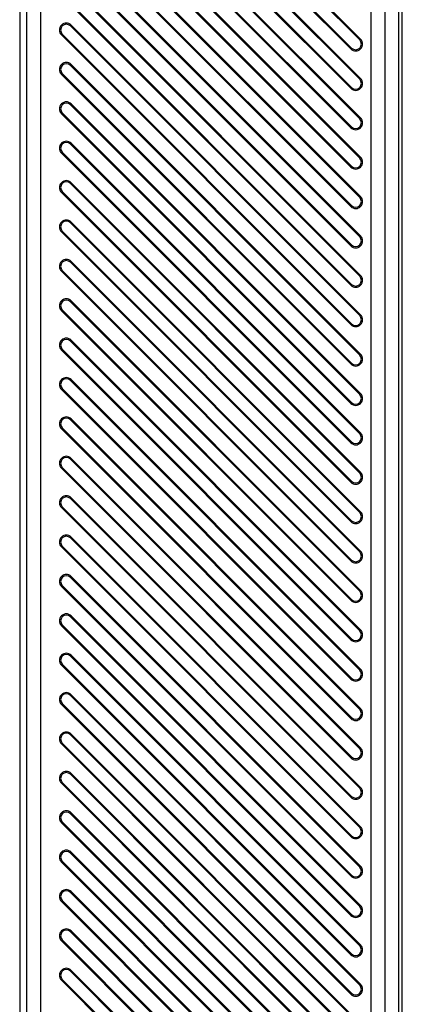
# Model space of a CAD drawing. Header units: millimetres. Extents: x 0 to 559, y 0 to 432.
# Tile 21 of 30: x 288.45 to 295.33, y 132.29 to 149.96. Entities that reach past the tile are written whole.
import ezdxf

# ---------------------------------------------------------------- set-up
doc = ezdxf.new("R2010")
doc.units = ezdxf.units.MM
doc.header["$LTSCALE"] = 30.734
doc.layers.get('0').update_dxf_attribs({"linetype": 'CONTINUOUS'})

msp = doc.modelspace()

# ---------------------------------------------------------------- linework, layer by layer
at = {"color": 7, "linetype": 'CONTINUOUS'}
for p, q in [((295.2661, 61.4528), (295.2661, 185.2032)), ((295.3296, 61.4528), (295.3296, 185.2031)), ((288.5752, 180.4536), (288.5752, 117.697)), ((288.8251, 180.4536), (288.8251, 117.4536)), ((294.7707, 57.9536), (294.7707, 180.4536)), ((295.0204, 57.9536), (295.0204, 180.4536)), ((288.4526, 177.0794), (288.4526, 115.7339)), ((294.564, 149.5992), (289.364, 154.7992)), ((289.3795, 154.8147), (294.5795, 149.6147)), ((289.2027, 154.6379), (294.4027, 149.4379)), ((289.2181, 154.6534), (294.4181, 149.4534)), ((294.564, 148.8921), (289.364, 154.0921)), ((289.3795, 154.1076), (294.5795, 148.9076)), ((289.2027, 153.9308), (294.4027, 148.7308)), ((289.2181, 153.9463), (294.4181, 148.7463)), ((294.564, 148.185), (289.364, 153.385)), ((289.3795, 153.4005), (294.5795, 148.2005)), ((289.2027, 153.2237), (294.4027, 148.0237)), ((289.2181, 153.2392), (294.4181, 148.0392)), ((294.564, 147.4779), (289.364, 152.6779)), ((289.3795, 152.6934), (294.5795, 147.4934)), ((289.2027, 152.5166), (294.4027, 147.3166)), ((289.2181, 152.5321), (294.4181, 147.3321)), ((294.564, 146.7708), (289.364, 151.9708)), ((289.3795, 151.9863), (294.5795, 146.7863)), ((289.2027, 151.8095), (294.4027, 146.6095)), ((289.2181, 151.825), (294.4181, 146.625)), ((294.564, 146.0637), (289.364, 151.2637)), ((289.3795, 151.2792), (294.5795, 146.0792)), ((289.2027, 151.1024), (294.4027, 145.9024)), ((289.2181, 151.1179), (294.4181, 145.9179)), ((294.564, 145.3566), (289.364, 150.5566)), ((289.3795, 150.5721), (294.5795, 145.3721)), ((289.2027, 150.3953), (294.4027, 145.1953)), ((289.2181, 150.4108), (294.4181, 145.2108)), ((289.364, 149.8495), (289.3795, 149.865)), ((294.564, 144.6495), (289.364, 149.8495)), ((289.3795, 149.865), (294.5795, 144.665)), ((289.2027, 149.6882), (289.2181, 149.7036)), ((289.2027, 149.6882), (294.4027, 144.4882)), ((289.2181, 149.7036), (294.4181, 144.5036)), ((294.5795, 149.6147), (294.564, 149.5992)), ((294.4181, 149.4534), (294.4027, 149.4379)), ((289.364, 149.1424), (289.3795, 149.1578)), ((294.564, 143.9424), (289.364, 149.1424)), ((289.3795, 149.1578), (294.5795, 143.9578)), ((289.2027, 148.9811), (289.2181, 148.9965)), ((289.2027, 148.9811), (294.4027, 143.7811)), ((289.2181, 148.9965), (294.4181, 143.7965)), ((294.5795, 148.9076), (294.564, 148.8921)), ((294.4181, 148.7463), (294.4027, 148.7308)), ((289.364, 148.4353), (289.3795, 148.4507)), ((294.564, 143.2353), (289.364, 148.4353)), ((289.3795, 148.4507), (294.5795, 143.2507)), ((289.2027, 148.274), (289.2181, 148.2894)), ((289.2027, 148.274), (294.4027, 143.074)), ((289.2181, 148.2894), (294.4181, 143.0894)), ((294.5795, 148.2005), (294.564, 148.185)), ((294.4181, 148.0392), (294.4027, 148.0237)), ((289.364, 147.7282), (289.3795, 147.7436)), ((294.564, 142.5282), (289.364, 147.7282)), ((289.3795, 147.7436), (294.5795, 142.5436)), ((289.2027, 147.5669), (289.2181, 147.5823)), ((289.2027, 147.5669), (294.4027, 142.3669)), ((289.2181, 147.5823), (294.4181, 142.3823)), ((294.5795, 147.4934), (294.564, 147.4779)), ((294.4181, 147.3321), (294.4027, 147.3166)), ((289.364, 147.0211), (289.3795, 147.0365)), ((294.564, 141.8211), (289.364, 147.0211)), ((289.3795, 147.0365), (294.5795, 141.8365)), ((289.2027, 146.8598), (289.2181, 146.8752)), ((289.2027, 146.8598), (294.4027, 141.6598)), ((289.2181, 146.8752), (294.4181, 141.6752)), ((294.5795, 146.7863), (294.564, 146.7708)), ((294.4181, 146.625), (294.4027, 146.6095)), ((289.364, 146.314), (289.3795, 146.3294)), ((294.564, 141.114), (289.364, 146.314)), ((289.3795, 146.3294), (294.5795, 141.1294)), ((289.2027, 146.1526), (289.2181, 146.1681)), ((289.2027, 146.1526), (294.4027, 140.9526)), ((289.2181, 146.1681), (294.4181, 140.9681)), ((294.5795, 146.0792), (294.564, 146.0637)), ((294.4181, 145.9179), (294.4027, 145.9024)), ((289.364, 145.6068), (289.3795, 145.6223)), ((294.564, 140.4068), (289.364, 145.6068)), ((289.3795, 145.6223), (294.5795, 140.4223)), ((289.2027, 145.4455), (289.2181, 145.461)), ((289.2027, 145.4455), (294.4027, 140.2455)), ((289.2181, 145.461), (294.4181, 140.261)), ((294.5795, 145.3721), (294.564, 145.3566)), ((294.4181, 145.2108), (294.4027, 145.1953)), ((289.364, 144.8997), (289.3795, 144.9152)), ((294.564, 139.6997), (289.364, 144.8997)), ((289.3795, 144.9152), (294.5795, 139.7152)), ((289.2027, 144.7384), (289.2181, 144.7539)), ((289.2027, 144.7384), (294.4027, 139.5384)), ((289.2181, 144.7539), (294.4181, 139.5539)), ((294.5795, 144.665), (294.564, 144.6495)), ((294.4181, 144.5036), (294.4027, 144.4882)), ((289.364, 144.1926), (289.3795, 144.2081)), ((294.564, 138.9926), (289.364, 144.1926)), ((289.3795, 144.2081), (294.5795, 139.0081)), ((289.2027, 144.0313), (289.2181, 144.0468)), ((289.2027, 144.0313), (294.4027, 138.8313)), ((289.2181, 144.0468), (294.4181, 138.8468)), ((294.5795, 143.9578), (294.564, 143.9424)), ((294.4181, 143.7965), (294.4027, 143.7811)), ((289.364, 143.4855), (289.3795, 143.501)), ((294.564, 138.2855), (289.364, 143.4855)), ((289.3795, 143.501), (294.5795, 138.301)), ((289.2027, 143.3242), (289.2181, 143.3397)), ((289.2027, 143.3242), (294.4027, 138.1242)), ((289.2181, 143.3397), (294.4181, 138.1397)), ((294.5795, 143.2507), (294.564, 143.2353)), ((294.4181, 143.0894), (294.4027, 143.074)), ((289.364, 142.7784), (289.3795, 142.7939)), ((294.564, 137.5784), (289.364, 142.7784)), ((289.3795, 142.7939), (294.5795, 137.5939)), ((289.2027, 142.6171), (289.2181, 142.6326)), ((289.2027, 142.6171), (294.4027, 137.4171)), ((289.2181, 142.6326), (294.4181, 137.4326)), ((294.5795, 142.5436), (294.564, 142.5282)), ((294.4181, 142.3823), (294.4027, 142.3669)), ((289.364, 142.0713), (289.3795, 142.0868)), ((294.564, 136.8713), (289.364, 142.0713)), ((289.3795, 142.0868), (294.5795, 136.8868)), ((289.2027, 141.91), (289.2181, 141.9255)), ((289.2027, 141.91), (294.4027, 136.71)), ((289.2181, 141.9255), (294.4181, 136.7255)), ((294.5795, 141.8365), (294.564, 141.8211)), ((294.4181, 141.6752), (294.4027, 141.6598)), ((289.364, 141.3642), (289.3795, 141.3797)), ((294.564, 136.1642), (289.364, 141.3642)), ((289.3795, 141.3797), (294.5795, 136.1797)), ((289.2027, 141.2029), (289.2181, 141.2184)), ((289.2027, 141.2029), (294.4027, 136.0029)), ((289.2181, 141.2184), (294.4181, 136.0184)), ((294.5795, 141.1294), (294.564, 141.114)), ((294.4181, 140.9681), (294.4027, 140.9526)), ((289.364, 140.6571), (289.3795, 140.6726)), ((294.564, 135.4571), (289.364, 140.6571)), ((289.3795, 140.6726), (294.5795, 135.4726)), ((289.2027, 140.4958), (289.2181, 140.5113)), ((289.2027, 140.4958), (294.4027, 135.2958)), ((289.2181, 140.5113), (294.4181, 135.3113)), ((294.5795, 140.4223), (294.564, 140.4068)), ((294.4181, 140.261), (294.4027, 140.2455)), ((289.364, 139.95), (289.3795, 139.9655)), ((294.564, 134.75), (289.364, 139.95)), ((289.3795, 139.9655), (294.5795, 134.7655)), ((289.2027, 139.7887), (289.2181, 139.8042)), ((289.2027, 139.7887), (294.4027, 134.5887)), ((289.2181, 139.8042), (294.4181, 134.6042)), ((294.5795, 139.7152), (294.564, 139.6997)), ((294.4181, 139.5539), (294.4027, 139.5384)), ((289.364, 139.2429), (289.3795, 139.2584)), ((294.564, 134.0429), (289.364, 139.2429)), ((289.3795, 139.2584), (294.5795, 134.0584)), ((289.2027, 139.0816), (289.2181, 139.097)), ((289.2027, 139.0816), (294.4027, 133.8816)), ((289.2181, 139.097), (294.4181, 133.897)), ((294.5795, 139.0081), (294.564, 138.9926)), ((294.4181, 138.8468), (294.4027, 138.8313)), ((289.364, 138.5358), (289.3795, 138.5512)), ((294.564, 133.3358), (289.364, 138.5358)), ((289.3795, 138.5512), (294.5795, 133.3512)), ((289.2027, 138.3745), (289.2181, 138.3899)), ((289.2027, 138.3745), (294.4027, 133.1745)), ((289.2181, 138.3899), (294.4181, 133.1899)), ((294.5795, 138.301), (294.564, 138.2855)), ((294.4181, 138.1397), (294.4027, 138.1242)), ((289.364, 137.8287), (289.3795, 137.8441)), ((294.564, 132.6287), (289.364, 137.8287)), ((289.3795, 137.8441), (294.5795, 132.6441)), ((289.2027, 137.6674), (289.2181, 137.6828)), ((289.2027, 137.6674), (294.4027, 132.4674)), ((289.2181, 137.6828), (294.4181, 132.4828)), ((294.5795, 137.5939), (294.564, 137.5784)), ((294.4181, 137.4326), (294.4027, 137.4171)), ((289.364, 137.1216), (289.3795, 137.137)), ((294.564, 131.9216), (289.364, 137.1216)), ((289.3795, 137.137), (294.5795, 131.937)), ((289.2027, 136.9603), (289.2181, 136.9757)), ((289.2027, 136.9603), (294.4027, 131.7603)), ((289.2181, 136.9757), (294.4181, 131.7757)), ((294.5795, 136.8868), (294.564, 136.8713)), ((294.4181, 136.7255), (294.4027, 136.71)), ((289.364, 136.4145), (289.3795, 136.4299)), ((294.564, 131.2145), (289.364, 136.4145)), ((289.3795, 136.4299), (294.5795, 131.2299)), ((289.2027, 136.2532), (289.2181, 136.2686)), ((289.2027, 136.2532), (294.4027, 131.0532)), ((289.2181, 136.2686), (294.4181, 131.0686)), ((294.5795, 136.1797), (294.564, 136.1642)), ((294.4181, 136.0184), (294.4027, 136.0029)), ((289.364, 135.7074), (289.3795, 135.7228)), ((294.564, 130.5074), (289.364, 135.7074)), ((289.3795, 135.7228), (294.5795, 130.5228)), ((289.2027, 135.546), (289.2181, 135.5615)), ((289.2027, 135.546), (294.4027, 130.346)), ((289.2181, 135.5615), (294.4181, 130.3615)), ((294.5795, 135.4726), (294.564, 135.4571)), ((294.4181, 135.3113), (294.4027, 135.2958)), ((289.364, 135.0002), (289.3795, 135.0157)), ((294.564, 129.8002), (289.364, 135.0002)), ((289.3795, 135.0157), (294.5795, 129.8157)), ((289.2027, 134.8389), (289.2181, 134.8544)), ((289.2027, 134.8389), (294.4027, 129.6389)), ((289.2181, 134.8544), (294.4181, 129.6544)), ((294.5795, 134.7655), (294.564, 134.75)), ((294.4181, 134.6042), (294.4027, 134.5887)), ((289.364, 134.2931), (289.3795, 134.3086)), ((294.564, 129.0931), (289.364, 134.2931)), ((289.3795, 134.3086), (294.5795, 129.1086)), ((289.2027, 134.1318), (289.2181, 134.1473)), ((289.2027, 134.1318), (294.4027, 128.9318)), ((289.2181, 134.1473), (294.4181, 128.9473)), ((294.5795, 134.0584), (294.564, 134.0429)), ((294.4181, 133.897), (294.4027, 133.8816)), ((289.364, 133.586), (289.3795, 133.6015)), ((294.564, 128.386), (289.364, 133.586)), ((289.3795, 133.6015), (294.5795, 128.4015)), ((289.2027, 133.4247), (289.2181, 133.4402)), ((289.2027, 133.4247), (294.4027, 128.2247)), ((289.2181, 133.4402), (294.4181, 128.2402)), ((294.5795, 133.3512), (294.564, 133.3358)), ((294.4181, 133.1899), (294.4027, 133.1745)), ((289.364, 132.8789), (289.3795, 132.8944)), ((294.564, 127.6789), (289.364, 132.8789)), ((289.3795, 132.8944), (294.5795, 127.6944)), ((289.2027, 132.7176), (289.2181, 132.7331)), ((289.2027, 132.7176), (294.4027, 127.5176)), ((289.2181, 132.7331), (294.4181, 127.5331)), ((294.5795, 132.6441), (294.564, 132.6287)), ((294.4181, 132.4828), (294.4027, 132.4674))]:
    msp.add_line(p, q, dxfattribs=at)
for centre, radius, start, end in [((289.2911, 149.7766), 0.125, 45, 225), ((289.2911, 149.7766), 0.1031, 45, 225), ((294.4911, 149.5263), 0.125, 225, 45), ((294.4911, 149.5263), 0.1031, 225, 45), ((289.2911, 149.0695), 0.125, 45, 225), ((289.2911, 149.0695), 0.1031, 45, 225), ((294.4911, 148.8192), 0.125, 225, 45), ((294.4911, 148.8192), 0.1031, 225, 45), ((289.2911, 148.3624), 0.125, 45, 225), ((289.2911, 148.3624), 0.1031, 45, 225), ((294.4911, 148.1121), 0.125, 225, 45), ((294.4911, 148.1121), 0.1031, 225, 45), ((289.2911, 147.6552), 0.125, 45, 225), ((289.2911, 147.6552), 0.1031, 45, 225), ((294.4911, 147.405), 0.125, 225, 45), ((294.4911, 147.405), 0.1031, 225, 45), ((289.2911, 146.9481), 0.125, 45, 225), ((289.2911, 146.9481), 0.1031, 45, 225), ((294.4911, 146.6979), 0.125, 225, 45), ((294.4911, 146.6979), 0.1031, 225, 45), ((289.2911, 146.241), 0.125, 45, 225), ((289.2911, 146.241), 0.1031, 45, 225), ((294.4911, 145.9908), 0.125, 225, 45), ((294.4911, 145.9908), 0.1031, 225, 45), ((289.2911, 145.5339), 0.125, 45, 225), ((289.2911, 145.5339), 0.1031, 45, 225), ((294.4911, 145.2837), 0.125, 225, 45), ((294.4911, 145.2837), 0.1031, 225, 45), ((289.2911, 144.8268), 0.125, 45, 225), ((289.2911, 144.8268), 0.1031, 45, 225), ((294.4911, 144.5766), 0.125, 225, 45), ((294.4911, 144.5766), 0.1031, 225, 45), ((289.2911, 144.1197), 0.125, 45, 225), ((289.2911, 144.1197), 0.1031, 45, 225), ((294.4911, 143.8695), 0.125, 225, 45), ((294.4911, 143.8695), 0.1031, 225, 45), ((289.2911, 143.4126), 0.125, 45, 225), ((289.2911, 143.4126), 0.1031, 45, 225), ((294.4911, 143.1624), 0.125, 225, 45), ((294.4911, 143.1624), 0.1031, 225, 45), ((289.2911, 142.7055), 0.125, 45, 225), ((289.2911, 142.7055), 0.1031, 45, 225), ((294.4911, 142.4552), 0.125, 225, 45), ((294.4911, 142.4552), 0.1031, 225, 45), ((289.2911, 141.9984), 0.125, 45, 225), ((289.2911, 141.9984), 0.1031, 45, 225), ((294.4911, 141.7481), 0.125, 225, 45), ((294.4911, 141.7481), 0.1031, 225, 45), ((289.2911, 141.2913), 0.125, 45, 225), ((289.2911, 141.2913), 0.1031, 45, 225), ((294.4911, 141.041), 0.125, 225, 45), ((294.4911, 141.041), 0.1031, 225, 45), ((289.2911, 140.5842), 0.125, 45, 225), ((289.2911, 140.5842), 0.1031, 45, 225), ((294.4911, 140.3339), 0.125, 225, 45), ((294.4911, 140.3339), 0.1031, 225, 45), ((289.2911, 139.8771), 0.125, 45, 225), ((289.2911, 139.8771), 0.1031, 45, 225), ((294.4911, 139.6268), 0.125, 225, 45), ((294.4911, 139.6268), 0.1031, 225, 45), ((289.2911, 139.17), 0.125, 45, 225), ((289.2911, 139.17), 0.1031, 45, 225), ((294.4911, 138.9197), 0.125, 225, 45), ((294.4911, 138.9197), 0.1031, 225, 45), ((289.2911, 138.4629), 0.125, 45, 225), ((289.2911, 138.4629), 0.1031, 45, 225), ((294.4911, 138.2126), 0.125, 225, 45), ((294.4911, 138.2126), 0.1031, 225, 45), ((289.2911, 137.7558), 0.125, 45, 225), ((289.2911, 137.7558), 0.1031, 45, 225), ((294.4911, 137.5055), 0.125, 225, 45), ((294.4911, 137.5055), 0.1031, 225, 45), ((289.2911, 137.0486), 0.125, 45, 225), ((289.2911, 137.0486), 0.1031, 45, 225), ((294.4911, 136.7984), 0.125, 225, 45), ((294.4911, 136.7984), 0.1031, 225, 45), ((289.2911, 136.3415), 0.125, 45, 225), ((289.2911, 136.3415), 0.1031, 45, 225), ((294.4911, 136.0913), 0.125, 225, 45), ((294.4911, 136.0913), 0.1031, 225, 45), ((289.2911, 135.6344), 0.125, 45, 225), ((289.2911, 135.6344), 0.1031, 45, 225), ((294.4911, 135.3842), 0.125, 225, 45), ((294.4911, 135.3842), 0.1031, 225, 45), ((289.2911, 134.9273), 0.125, 45, 225), ((289.2911, 134.9273), 0.1031, 45, 225), ((294.4911, 134.6771), 0.125, 225, 45), ((294.4911, 134.6771), 0.1031, 225, 45), ((289.2911, 134.2202), 0.125, 45, 225), ((289.2911, 134.2202), 0.1031, 45, 225), ((294.4911, 133.97), 0.125, 225, 45), ((294.4911, 133.97), 0.1031, 225, 45), ((289.2911, 133.5131), 0.125, 45, 225), ((289.2911, 133.5131), 0.1031, 45, 225), ((294.4911, 133.2629), 0.125, 225, 45), ((294.4911, 133.2629), 0.1031, 225, 45), ((289.2911, 132.806), 0.125, 45, 225), ((289.2911, 132.806), 0.1031, 45, 225), ((294.4911, 132.5558), 0.125, 225, 45), ((294.4911, 132.5558), 0.1031, 225, 45)]:
    msp.add_arc(centre, radius, start, end, dxfattribs=at)

doc.saveas('drawing.dxf')
